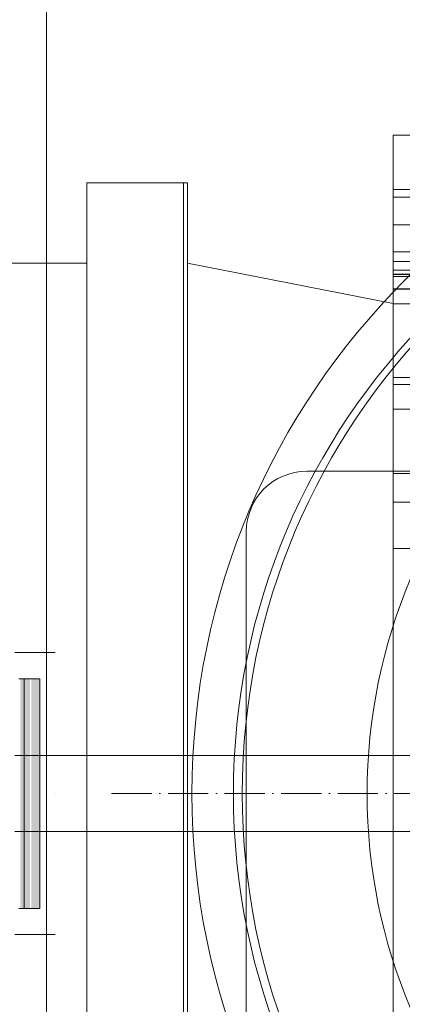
# Model space of a CAD drawing. Header units: metres. Extents: x -54598 to 1827199, y -329446 to -256744.
# Tile 124 of 256: x 28016 to 28206, y -268159 to -267670. Entities that reach past the tile are written whole.
import ezdxf

# ---------------------------------------------------------------- set-up
doc = ezdxf.new("R2010")
doc.units = ezdxf.units.M
doc.linetypes.add('ADSK_Осевая', pattern=[14, 10, -2, 0, -2])
for name, color, linetype, lineweight in [('A-GENM', 13, 'Continuous', 20), ('M-EQPM', 7, 'Continuous', 20), ('P-PIPE', 7, 'Continuous', 20), ('P-PIPE-CNTR', 7, 'ADSK_Осевая', 20)]:
    doc.layers.add(name, color=color, linetype=linetype, lineweight=lineweight)

# ---------------------------------------------------------------- blocks, each defined once
blk = doc.blocks.new('Tecofi_VPI4448-02_Затвор дисковый поворотный с ручкой - Затвор дисковый поворотный_VPI 4448-02-669455-В_Этаж 01_Сводный')
at = {"layer": 'P-PIPE', "color": 1}
for p, q in [((-557.86, 27847.58), (-860.86, 27847.58)), ((-875.86, 27832.58), (-875.86, 27702.58)), ((-923.36, 27802.58), (-933.36, 27802.58)), ((-932.39, 27796.08), (-932.02, 27796.08)), ((-932.02, 27796.08), (-931.05, 27796.08)), ((-931.05, 27796.08), (-931.2, 27796.08)), ((-931.2, 27796.08), (-929.62, 27796.08)), ((-931.04, 27739.08), (-931.04, 27796.08)), ((-929.62, 27796.08), (-929.29, 27796.08)), ((-929.29, 27796.08), (-927.19, 27796.08)), ((-927.19, 27796.08), (-929, 27796.08)), ((-927.18, 27739.08), (-927.18, 27796.08)), ((-818.95, 27777.03), (-933.36, 27777.03)), ((-923.36, 27767.58), (-923.36, 27767.58)), ((-923.36, 27767.58), (-923.36, 27767.58)), ((-933.36, 27758.13), (-818.95, 27758.13)), ((-932.02, 27739.08), (-932.39, 27739.08)), ((-931.05, 27739.08), (-932.02, 27739.08)), ((-929.62, 27739.08), (-931.2, 27739.08)), ((-931.2, 27739.08), (-931.05, 27739.08)), ((-929.29, 27739.08), (-929.62, 27739.08)), ((-927.19, 27739.08), (-929.29, 27739.08)), ((-929, 27739.08), (-927.19, 27739.08)), ((-933.36, 27732.58), (-923.36, 27732.58))]:
    blk.add_line(p, q, dxfattribs=at)
blk.add_arc((-860.86, 27832.58), 15, 90, 180, dxfattribs=at)
blk = doc.blocks.new('VM_Фланец_ГОСТ 332591 - VM_Фланец_ГОСТ 33259-2015-669460-В_Этаж 01_Сводный')
at = {"layer": 'P-PIPE'}
blk.add_arc((-709.36, 27767.58), 167.5, 90, 270, dxfattribs=at)
blk = doc.blocks.new('VM_Фланец_ГОСТ 332591 - VM_Фланец_ГОСТ 33259-2015-V8-В_Этаж 01_Сводный')
at = {"layer": 'P-PIPE'}
blk.add_arc((-709.36, 27767.58), 167.5, 90, 270, dxfattribs=at)
blk = doc.blocks.new('ìáß_ß_Stratos_GIGA_Wilo - Stratos GIGA 100_3-33_22-669461-В_Этаж 01_Сводный')
at = {"layer": 'A-GENM', "color": 1}
for p, q in [((-839.36, 27908.77), (-839.36, 27931.01)), ((-839.36, 27931.01), (-839.36, 27908.77)), ((-753.86, 27931.01), (-839.36, 27931.01)), ((-839.36, 27931.01), (-753.87, 27931.01)), ((-758.49, 27917.54), (-839.36, 27917.54)), ((-758.81, 27915.62), (-839.36, 27915.62)), ((-839.36, 27896.54), (-839.36, 27908.77)), ((-839.36, 27908.77), (-839.36, 27896.54)), ((-759.1, 27908.77), (-839.36, 27908.77)), ((-759.1, 27908.77), (-839.36, 27908.77)), ((-839.36, 27907.62), (-839.36, 27907.62)), ((-839.36, 27907.62), (-839.36, 27907.62)), ((-839.36, 27907.54), (-839.36, 27907.54)), ((-839.36, 27907.54), (-839.36, 27907.54)), ((-755.86, 27902.02), (-839.36, 27902.02)), ((-755.83, 27902.02), (-839.36, 27902.02)), ((-839.36, 27899.62), (-758.64, 27899.62)), ((-839.36, 27892.85), (-839.36, 27897.58)), ((-839.36, 27897.58), (-839.36, 27892.85)), ((-759.27, 27897.54), (-839.36, 27897.54)), ((-839.36, 27897.54), (-759.27, 27897.54)), ((-839.36, 27897.54), (-758.23, 27897.54)), ((-759.2, 27896.54), (-839.36, 27896.54)), ((-839.36, 27896.54), (-759.2, 27896.54)), ((-839.36, 27870.84), (-839.36, 27896.41)), ((-839.36, 27896.41), (-839.36, 27895.94)), ((-839.36, 27895.94), (-839.36, 27896.41)), ((-753.89, 27896.41), (-839.36, 27896.41)), ((-839.36, 27896.41), (-753.84, 27896.41)), ((-839.36, 27895.94), (-839.36, 27892.85)), ((-839.36, 27892.85), (-839.36, 27895.94)), ((-839.36, 27895.94), (-759.1, 27895.94)), ((-759.1, 27895.94), (-839.36, 27895.94)), ((-839.36, 27892.85), (-759.27, 27892.85)), ((-759.27, 27892.85), (-839.36, 27892.85)), ((-839.36, 27892.83), (-759.29, 27892.83)), ((-839.36, 27892.83), (-759.29, 27892.83)), ((-758.82, 27889.12), (-839.36, 27889.12)), ((-758.81, 27889.12), (-839.36, 27889.12)), ((-839.36, 27872.05), (-839.36, 27886.19)), ((-839.36, 27886.19), (-839.36, 27882.91)), ((-839.36, 27882.91), (-839.36, 27886.19)), ((-839.36, 27886.19), (-839.36, 27872.05)), ((-839.36, 27882.91), (-839.36, 27871.07)), ((-839.36, 27871.07), (-839.36, 27882.91)), ((-839.36, 27871.07), (-839.36, 27872.05)), ((-839.36, 27872.05), (-839.36, 27871.07)), ((-839.36, 27839.92), (-839.36, 27870.84)), ((-839.36, 27870.84), (-839.36, 27839.92)), ((-839.36, 27870.84), (-753.9, 27870.84)), ((-753.83, 27870.84), (-839.36, 27870.84)), ((-839.36, 27869.12), (-758.64, 27869.12)), ((-839.36, 27869.12), (-758.66, 27869.12)), ((-759.16, 27863), (-839.36, 27863)), ((-759.15, 27863), (-839.36, 27863)), ((-839.36, 27859.32), (-839.36, 27860.65)), ((-839.36, 27860.65), (-839.36, 27849.34)), ((-839.36, 27849.34), (-839.36, 27860.65)), ((-839.36, 27860.65), (-839.36, 27859.32)), ((-839.36, 27847.41), (-839.36, 27859.32)), ((-839.36, 27859.32), (-839.36, 27847.41)), ((-839.36, 27849.34), (-839.36, 27847.41)), ((-839.36, 27847.41), (-839.36, 27849.34)), ((-839.36, 27847), (-759.07, 27847)), ((-839.36, 27847), (-759.08, 27847)), ((-839.36, 27828.41), (-839.36, 27839.92)), ((-839.36, 27839.92), (-839.36, 27828.41)), ((-759.11, 27839.92), (-839.36, 27839.92)), ((-839.36, 27839.92), (-759.1, 27839.92)), ((-839.36, 27710.05), (-839.36, 27828.41)), ((-839.36, 27828.41), (-839.36, 27710.05)), ((-759.27, 27828.41), (-839.36, 27828.41)), ((-839.36, 27828.41), (-759.25, 27828.41))]:
    blk.add_line(p, q, dxfattribs=at)
at = {"layer": 'M-EQPM', "color": 1}
for p, q in [((-890.46, 27919.23), (-915.46, 27919.23)), ((-915.46, 27919.23), (-915.46, 27619.23)), ((-915.46, 27619.23), (-915.46, 27919.23)), ((-890.46, 27919.23), (-891.46, 27919.23)), ((-891.46, 27919.23), (-891.46, 27619.23)), ((-891.46, 27619.23), (-891.46, 27919.23)), ((-890.46, 27619.23), (-890.46, 27919.23)), ((-890.46, 27919.23), (-890.46, 27619.23)), ((-890.46, 27619.23), (-890.46, 27919.23)), ((-890.46, 27919.23), (-890.46, 27619.23)), ((-915.46, 27899.23), (-940.46, 27899.23)), ((-915.46, 27639.23), (-915.46, 27899.23)), ((-915.46, 27899.23), (-915.46, 27639.23)), ((-839.36, 27889.23), (-890.46, 27899.23)), ((-890.46, 27639.23), (-890.46, 27899.23)), ((-890.46, 27899.23), (-890.46, 27639.23)), ((-839.36, 27889.23), (-839.36, 27649.23)), ((-839.36, 27649.23), (-839.36, 27889.23))]:
    blk.add_line(p, q, dxfattribs=at)
blk = doc.blocks.new('VM_Фланец_ГОСТ 332591 - VM_Фланец_ГОСТ 33259-2015 2-669467-В_Этаж 01_Сводный')
at = {"layer": 'P-PIPE'}
blk.add_arc((-711.56, 27767.58), 167.5, 90, 270, dxfattribs=at)
blk = doc.blocks.new('VM_Фланец_ГОСТ 332591 - VM_Фланец_ГОСТ 33259-2015 2-V9-В_Этаж 01_Сводный')
at = {"layer": 'P-PIPE'}
blk.add_arc((-711.56, 27767.58), 167.5, 90, 270, dxfattribs=at)
blk = doc.blocks.new('Tecofi_CB4450_Клапан обратный межфланцевый - Клапан обратный двухстворчатый межфланцевый_CB 4450-669468-В_Этаж 01_Сводный')
at = {"layer": 'P-PIPE', "color": 1}
blk.add_arc((-709.36, 27767.58), 136.5, 90, 270, dxfattribs=at)
blk.add_arc((-709.36, 27767.58), 136.5, 90, 270, dxfattribs=at)
blk = doc.blocks.new('VM_Фланец_ГОСТ 332591 - VM_Фланец_ГОСТ 33259-2015-669472-В_Этаж 01_Сводный')
at = {"layer": 'P-PIPE'}
blk.add_arc((-709.36, 27767.58), 180, 90, 270, dxfattribs=at)
blk = doc.blocks.new('VM_Фланец_ГОСТ 332591 - VM_Фланец_ГОСТ 33259-2015-V11-В_Этаж 01_Сводный')
at = {"layer": 'P-PIPE'}
blk.add_arc((-709.36, 27767.58), 180, 90, 270, dxfattribs=at)
blk = doc.blocks.new('Tecofi_VPI4448-02_Затвор дисковый поворотный с ручкой - Затвор дисковый поворотный_VPI 4448-02-V12-В_Этаж 01_Сводный')
at = {"layer": 'P-PIPE'}
for points in [[(-931.05, 27739.08), (-931.05, 27796.08), (-932.02, 27796.08), (-932.02, 27739.08)], [(-931.05, 27739.08), (-929.62, 27739.08), (-929.62, 27796.08), (-931.05, 27796.08), (-931.05, 27754.55)], [(-927.19, 27739.08), (-927.19, 27796.08), (-929.29, 27796.08), (-929.29, 27739.08)], [(-932.21, 27739.08), (-932.02, 27739.08), (-932.39, 27739.08)]]:
    blk.add_hatch(color=37, dxfattribs=at).paths.add_polyline_path(points)
at = {"layer": 'P-PIPE', "color": 1}
for p, q in [((-557.86, 27847.58), (-860.86, 27847.58)), ((-875.86, 27832.58), (-875.86, 27702.58)), ((-923.36, 27802.58), (-933.36, 27802.58)), ((-932.39, 27796.08), (-932.02, 27796.08)), ((-932.02, 27796.08), (-931.05, 27796.08)), ((-931.05, 27796.08), (-931.2, 27796.08)), ((-931.2, 27796.08), (-929.62, 27796.08)), ((-931.04, 27739.08), (-931.04, 27796.08)), ((-929.62, 27796.08), (-929.29, 27796.08)), ((-929.29, 27796.08), (-927.19, 27796.08)), ((-927.19, 27796.08), (-929, 27796.08)), ((-927.18, 27739.08), (-927.18, 27796.08)), ((-818.95, 27777.03), (-933.36, 27777.03)), ((-923.36, 27767.58), (-923.36, 27767.58)), ((-923.36, 27767.58), (-923.36, 27767.58)), ((-933.36, 27758.13), (-818.95, 27758.13)), ((-932.02, 27739.08), (-932.39, 27739.08)), ((-931.05, 27739.08), (-932.02, 27739.08)), ((-929.62, 27739.08), (-931.2, 27739.08)), ((-931.2, 27739.08), (-931.05, 27739.08)), ((-929.29, 27739.08), (-929.62, 27739.08)), ((-927.19, 27739.08), (-929.29, 27739.08)), ((-929, 27739.08), (-927.19, 27739.08)), ((-933.36, 27732.58), (-923.36, 27732.58))]:
    blk.add_line(p, q, dxfattribs=at)
blk.add_arc((-860.86, 27832.58), 15, 90, 180, dxfattribs=at)
blk = doc.blocks.new('fdsafdsf')
at = {"layer": 'P-PIPE', "color": 1}
blk.add_line((222057.14, 40840.76), (222057.14, 38808.87), dxfattribs=at)
at = {"layer": 'P-PIPE-CNTR', "color": 1}
blk.add_line((222073.31, 39993.71), (222473.31, 39993.71), dxfattribs=at)
blk.add_line((222073.31, 39993.71), (222473.31, 39993.71), dxfattribs=at)
blk.add_line((222073.31, 39993.71), (222473.31, 39993.71), dxfattribs=at)
blk.add_line((222073.31, 39993.71), (222473.31, 39993.71), dxfattribs=at)
blk.add_line((222073.31, 39993.71), (222473.31, 39993.71), dxfattribs=at)
blk.add_line((222073.31, 39993.71), (222473.31, 39993.71), dxfattribs=at)
blk.add_line((222073.31, 39993.71), (222473.31, 39993.71), dxfattribs=at)
at = {"layer": 'M-EQPM', "color": 1}
blk.add_blockref('ìáß_ß_Stratos_GIGA_Wilo - Stratos GIGA 100_3-33_22-669461-В_Этаж 01_Сводный', (222982.66, 12226.14), dxfattribs=at)
at = {"layer": 'P-PIPE'}
for name in ['VM_Фланец_ГОСТ 332591 - VM_Фланец_ГОСТ 33259-2015-669472-В_Этаж 01_Сводный', 'VM_Фланец_ГОСТ 332591 - VM_Фланец_ГОСТ 33259-2015-V11-В_Этаж 01_Сводный', 'VM_Фланец_ГОСТ 332591 - VM_Фланец_ГОСТ 33259-2015 2-669467-В_Этаж 01_Сводный', 'VM_Фланец_ГОСТ 332591 - VM_Фланец_ГОСТ 33259-2015 2-V9-В_Этаж 01_Сводный', 'VM_Фланец_ГОСТ 332591 - VM_Фланец_ГОСТ 33259-2015 2-V9-В_Этаж 01_Сводный', 'VM_Фланец_ГОСТ 332591 - VM_Фланец_ГОСТ 33259-2015 2-669467-В_Этаж 01_Сводный', 'VM_Фланец_ГОСТ 332591 - VM_Фланец_ГОСТ 33259-2015-669460-В_Этаж 01_Сводный', 'VM_Фланец_ГОСТ 332591 - VM_Фланец_ГОСТ 33259-2015-V8-В_Этаж 01_Сводный', 'VM_Фланец_ГОСТ 332591 - VM_Фланец_ГОСТ 33259-2015-669460-В_Этаж 01_Сводный', 'VM_Фланец_ГОСТ 332591 - VM_Фланец_ГОСТ 33259-2015-V8-В_Этаж 01_Сводный']:
    blk.add_blockref(name, (222982.66, 12226.14), dxfattribs=at)
at = {"layer": 'P-PIPE', "color": 1}
for name in ['Tecofi_CB4450_Клапан обратный межфланцевый - Клапан обратный двухстворчатый межфланцевый_CB 4450-669468-В_Этаж 01_Сводный', 'Tecofi_VPI4448-02_Затвор дисковый поворотный с ручкой - Затвор дисковый поворотный_VPI 4448-02-669455-В_Этаж 01_Сводный', 'Tecofi_VPI4448-02_Затвор дисковый поворотный с ручкой - Затвор дисковый поворотный_VPI 4448-02-V12-В_Этаж 01_Сводный']:
    blk.add_blockref(name, (222982.66, 12226.14), dxfattribs=at)

msp = doc.modelspace()

# ---------------------------------------------------------------- block references
at = {"color": 5, "lineweight": 30, "xscale": 2, "yscale": 2, "zscale": 2}
msp.add_blockref('fdsafdsf', (-416084.8, -348041.46), dxfattribs=at)

doc.saveas('drawing.dxf')
